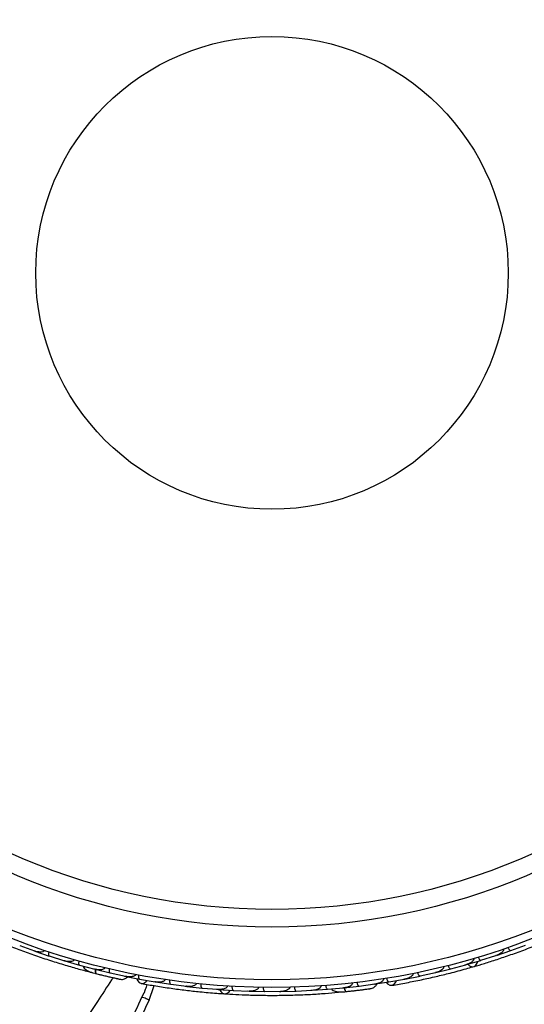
# Model space of a CAD drawing. Header units: millimetres. Extents: x 69 to 135, y 39 to 174.
# Tile 56 of 199: x 94.56 to 97.79, y 74.31 to 80.61. Entities that reach past the tile are written whole.
import ezdxf

# ---------------------------------------------------------------- set-up
doc = ezdxf.new("R2010")
doc.units = ezdxf.units.MM
doc.styles.add('SLDTEXTSTYLE0', font='TXT', dxfattribs={"width": 0.75})
doc.dimstyles.new('SLDDIMSTYLE2', dxfattribs={"dimtxt": 3.5, "dimasz": 3.302, "dimexe": 0, "dimexo": 0.0625, "dimgap": 0.875, "dimtad": 1, "dimlfac": 20, "dimrnd": 1e-09, "dimzin": 12, "dimdsep": 46, "dimtxsty": 'SLDTEXTSTYLE0', "dimsah": 1, "dimcen": 0.09, "dimadec": 0, "dimazin": 3, "dimtfac": 1, "dimtofl": 0, "dimtmove": 0, "dimatfit": 3, "dimfxl": 0, "dimfrac": 2, "dimtolj": 1, "dimtzin": 12, "dimarcsym": 0})

# ---------------------------------------------------------------- blocks, each defined once
blk = doc.blocks.new('_D_2')
at = {"color": 7, "linetype": 'Continuous', "lineweight": 18}
for p, q in [((90.3303, 84.3438), (123.2794, 84.3438)), ((122.2794, 84.3438), (122.2794, 39.3438)), ((90.3303, 39.3438), (123.2794, 39.3438))]:
    blk.add_line(p, q, dxfattribs=at)
for points in [[(122.2794, 84.3438), (121.7714, 81.0418), (122.7874, 81.0418)], [(122.2794, 39.3438), (122.7874, 42.6458), (121.7714, 42.6458)]]:
    blk.add_solid(points, dxfattribs=at)
at = {"color": 7, "linetype": 'Continuous', "lineweight": 18, "insert": (117.7677, 62.4421), "char_height": 3.5, "attachment_point": 1, "rotation": 90, "style": 'SLDTEXTSTYLE0'}
blk.add_mtext('900', dxfattribs=at)

msp = doc.modelspace()

# ---------------------------------------------------------------- linework, layer by layer
at = {"color": 7, "linetype": 'Continuous', "lineweight": 25}
for p, q in [((94.55532, 74.68515), (94.6501, 74.65109)), ((94.64323, 74.65355), (94.65004, 74.65109)), ((94.65259, 74.6498), (94.74514, 74.61852)), ((97.60928, 74.62206), (97.70165, 74.65354)), ((97.70164, 74.65362), (97.79614, 74.68844)), ((94.74517, 74.61859), (94.84162, 74.58862)), ((94.835, 74.59068), (94.84164, 74.58859)), ((94.84411, 74.58746), (94.93823, 74.56018)), ((97.41689, 74.5634), (97.51062, 74.59083)), ((97.51061, 74.59091), (97.60653, 74.62157)), ((97.59933, 74.61927), (97.6064, 74.6215)), ((94.93826, 74.56025), (95.03626, 74.53446)), ((94.99836, 74.51829), (95.00663, 74.51615)), ((95.03016, 74.53606), (95.03634, 74.53442)), ((95.03889, 74.53338), (95.1346, 74.51015)), ((95.13462, 74.51022), (95.23426, 74.48865)), ((97.12012, 74.49058), (97.21889, 74.51285)), ((97.21165, 74.51122), (97.21862, 74.51277)), ((97.22169, 74.5131), (97.31679, 74.53647)), ((97.31678, 74.53655), (97.41412, 74.56302)), ((97.4068, 74.56103), (97.41391, 74.56295)), ((95.22609, 74.48987), (95.32316, 74.47064)), ((95.22876, 74.48984), (95.23441, 74.4886)), ((95.32319, 74.47072), (95.42352, 74.45336)), ((95.41663, 74.45455), (95.42319, 74.4534)), ((95.42623, 74.45251), (95.52347, 74.43761)), ((96.72989, 74.42575), (96.83091, 74.43955)), ((96.8228, 74.4379), (96.9206, 74.45304)), ((96.82533, 74.43879), (96.83105, 74.43956)), ((96.9206, 74.45312), (97.02082, 74.47112)), ((97.01394, 74.46989), (97.02049, 74.47104)), ((97.02365, 74.47125), (97.12013, 74.4905)), ((95.38305, 74.32907), (95.41646, 74.42881)), ((95.52349, 74.43768), (95.62392, 74.42483)), ((95.61656, 74.42577), (95.62364, 74.42484)), ((95.62664, 74.42411), (95.72399, 74.41354)), ((95.72401, 74.41361), (95.82454, 74.4052)), ((95.81697, 74.40584), (95.82432, 74.4052)), ((95.82727, 74.40461), (95.92473, 74.39833)), ((95.92475, 74.3984), (96.02537, 74.39441)), ((96.01781, 74.39471), (96.02522, 74.39439)), ((96.02812, 74.39393), (96.12569, 74.39192)), ((96.1257, 74.39199), (96.22642, 74.3924)), ((96.21912, 74.39237), (96.22635, 74.39238)), ((96.22919, 74.39204), (96.32686, 74.3943)), ((96.32687, 74.39438), (96.42775, 74.3992)), ((96.42082, 74.39887), (96.42778, 74.39918)), ((96.43048, 74.39897), (96.52826, 74.40552)), ((96.52827, 74.4056), (96.62918, 74.41488)), ((96.59909, 74.38672), (96.6428, 74.39092)), ((96.62289, 74.4143), (96.62927, 74.41487)), ((96.63201, 74.41477), (96.7299, 74.42567))]:
    msp.add_line(p, q, dxfattribs=at)
at = {"color": 7, "linetype": 'Continuous', "lineweight": 25, "flags": 128}
for points in [[(97.42536, 74.56568), (97.43658, 74.55576), (97.45144, 74.55008), (97.46617, 74.55147), (97.47865, 74.55972), (97.48707, 74.57364), (97.4897, 74.58429)], [(95.30592, 74.47372), (95.31096, 74.46082), (95.3216, 74.44863), (95.33545, 74.44287), (95.35049, 74.44439), (95.36448, 74.45296), (95.37206, 74.46181)], [(96.90335, 74.45003), (96.91249, 74.43964), (96.92666, 74.43182), (96.94165, 74.43114), (96.95526, 74.43771), (96.96548, 74.45056), (96.96957, 74.46146)], [(95.836, 74.40385), (95.84316, 74.39069), (95.85518, 74.38028), (95.8695, 74.37654), (95.88405, 74.38002), (95.89672, 74.39022), (95.90283, 74.39934)], [(96.69801, 74.39663), (96.69766, 74.39661), (96.69734, 74.3966)]]:
    msp.add_lwpolyline(points, dxfattribs=at)
at = {"color": 1, "linetype": 'Continuous', "lineweight": 25, "flags": 128}
for points in [[(95.03983, 74.53342), (95.03964, 74.53023), (95.03967, 74.52241), (95.04044, 74.5158), (95.04191, 74.51066), (95.04404, 74.50719), (95.04675, 74.50553)], [(96.63288, 74.41513), (96.6338, 74.41206), (96.6365, 74.40472), (96.63948, 74.39877), (96.64263, 74.39445), (96.64581, 74.39192), (96.64892, 74.39128)]]:
    msp.add_lwpolyline(points, dxfattribs=at)
at = {"color": 7, "linetype": 'Continuous', "lineweight": 25}
for radius in [4.575, 4.525, 4.188, 4.075, 1.51349]:
    msp.add_circle((96.1718, 78.9916), radius, dxfattribs=at)
for centre, start, end in [((95.00272, 74.54327), 205.750513, 251.230273), ((96.59464, 74.41169), 225.750513, 271.230273)]:
    msp.add_arc(centre, 0.02567, start, end, dxfattribs=at)
for points, knots in [([(94.30776, 74.75888), (94.32888, 74.74967), (94.37104, 74.7313), (94.45031, 74.69861), (94.53804, 74.66445), (94.63216, 74.63), (94.72898, 74.59706), (94.82426, 74.56692), (94.9154, 74.54018), (94.96828, 74.52599), (94.99473, 74.51889)], [0, 0, 0, 0, 0.1251424, 0.2497929, 0.374676, 0.4998622, 0.6249666, 0.7502587, 0.8750633, 1, 1, 1, 1]), ([(97.46461, 74.55096), (97.4867, 74.55749), (97.5308, 74.57052), (97.61255, 74.59643), (97.70171, 74.62665), (97.79595, 74.66076), (97.89129, 74.69776), (97.98366, 74.73591), (98.07066, 74.77402), (98.12029, 74.79714), (98.14512, 74.8087)], [0, 0, 0, 0, 0.1251424, 0.2497929, 0.374676, 0.4998622, 0.6249666, 0.7502587, 0.8750633, 1, 1, 1, 1]), ([(94.71437, 74.65495), (94.71435, 74.65489), (94.71397, 74.65369), (94.71264, 74.65124), (94.7089, 74.64786), (94.70007, 74.64401), (94.68578, 74.643), (94.66789, 74.64523), (94.65585, 74.64857), (94.64988, 74.65066), (94.6498, 74.65069)], [0, 0, 0, 0, 0.00283524, 0.05097702, 0.11033655, 0.20781194, 0.45318455, 0.72164005, 0.99641479, 1, 1, 1, 1]), ([(94.65259, 74.64971), (94.65256, 74.64972), (94.65167, 74.65004), (94.65102, 74.65092), (94.65038, 74.65178)], [0, 0, 0, 0, 0.036601, 1, 1, 1, 1]), ([(94.74293, 74.64546), (94.74286, 74.64524), (94.742, 74.64256), (94.74072, 74.63727), (94.74007, 74.63017), (94.74067, 74.62397), (94.74248, 74.62001), (94.74428, 74.61872), (94.74512, 74.61844), (94.74515, 74.61843)], [0, 0, 0, 0, 0.016652, 0.2070285, 0.3985507, 0.5993597, 0.831024, 0.9934916, 1, 1, 1, 1]), ([(97.65511, 74.66373), (97.65521, 74.66343), (97.65556, 74.6624), (97.65592, 74.65993), (97.65543, 74.65618), (97.65271, 74.64989), (97.64694, 74.64322), (97.6321, 74.63128), (97.61794, 74.62482), (97.60658, 74.62108), (97.6065, 74.62106)], [0, 0, 0, 0, 0.01307317, 0.044023, 0.10022455, 0.16635662, 0.32972078, 0.47392312, 0.99641253, 1, 1, 1, 1]), ([(97.68346, 74.67355), (97.68353, 74.67334), (97.68448, 74.67069), (97.68669, 74.66571), (97.69049, 74.65968), (97.69475, 74.65513), (97.69859, 74.65309), (97.70081, 74.65316), (97.70165, 74.65345), (97.70168, 74.65346)], [0, 0, 0, 0, 0.0167419, 0.2070718, 0.3985504, 0.5993354, 0.8310375, 0.9934948, 1, 1, 1, 1]), ([(94.90574, 74.59527), (94.90541, 74.59436), (94.90471, 74.59237), (94.90211, 74.58926), (94.89659, 74.58562), (94.88172, 74.58163), (94.86237, 74.58294), (94.84712, 74.58646), (94.84139, 74.58819), (94.84131, 74.58822)], [0, 0, 0, 0, 0.0388574, 0.084812, 0.162938, 0.3126958, 0.7369051, 0.9964149, 1, 1, 1, 1]), ([(94.84415, 74.58736), (94.84411, 74.58737), (94.84322, 74.58764), (94.84252, 74.5885), (94.84185, 74.58933)], [0, 0, 0, 0, 0.0365971, 1, 1, 1, 1]), ([(94.9349, 74.58698), (94.93452, 74.58545), (94.9335, 74.58141), (94.93273, 74.57491), (94.933, 74.56811), (94.93458, 74.56283), (94.93665, 74.56068), (94.938, 74.56016), (94.93825, 74.56008), (94.93828, 74.56008)], [0, 0, 0, 0, 0.11561, 0.3057804, 0.5012224, 0.7256982, 0.9503445, 0.9934853, 1, 1, 1, 1]), ([(97.46451, 74.60303), (97.46466, 74.60248), (97.46513, 74.60072), (97.46499, 74.59734), (97.46257, 74.59043), (97.45606, 74.58338), (97.4402, 74.57165), (97.42565, 74.56577), (97.41411, 74.56253), (97.41403, 74.56251)], [0, 0, 0, 0, 0.02335, 0.0734618, 0.134698, 0.325553, 0.4727956, 0.9964114, 1, 1, 1, 1]), ([(97.49329, 74.61161), (97.49378, 74.61011), (97.49509, 74.60616), (97.49795, 74.60026), (97.50182, 74.59468), (97.506, 74.59108), (97.50891, 74.59038), (97.51033, 74.59066), (97.51058, 74.59073), (97.51061, 74.59074)], [0, 0, 0, 0, 0.1158119, 0.3058371, 0.5011744, 0.7257197, 0.95044, 0.9934949, 1, 1, 1, 1]), ([(94.96214, 74.55412), (94.96281, 74.55202), (94.965, 74.5451), (94.97714, 74.5315), (95.00372, 74.51663), (95.03212, 74.5093), (95.04679, 74.50552)], [0, 0, 0, 0, 0.0722062, 0.2380923, 0.6065513, 1, 1, 1, 1]), ([(95.00663, 74.51618), (95.00661, 74.51617), (95.00626, 74.51609), (95.01012, 74.51513), (95.01852, 74.51276), (95.03196, 74.50928), (95.04266, 74.5066), (95.04581, 74.50581)], [0, 0, 0, 0, 0.00634171, 0.13913242, 0.45417131, 0.83927348, 1, 1, 1, 1]), ([(95.1003, 74.54385), (95.10012, 74.54319), (95.09964, 74.54146), (95.09771, 74.53848), (95.09318, 74.53471), (95.08103, 74.52998), (95.06108, 74.52922), (95.04455, 74.53186), (95.03614, 74.53399), (95.03606, 74.53401)], [0, 0, 0, 0, 0.0273886, 0.0721385, 0.1418849, 0.2690946, 0.6203421, 0.9964192, 1, 1, 1, 1]), ([(95.03895, 74.53328), (95.03892, 74.53329), (95.03801, 74.53352), (95.03728, 74.53435), (95.03658, 74.53515)], [0, 0, 0, 0, 0.0365902, 1, 1, 1, 1]), ([(95.04135, 74.53386), (95.04128, 74.53334), (95.04044, 74.52757), (95.04071, 74.51856), (95.04241, 74.50901), (95.04502, 74.50601), (95.04663, 74.50556), (95.04675, 74.50553)], [0, 0, 0, 0, 0.0316493, 0.3464731, 0.6613851, 0.9762941, 1, 1, 1, 1]), ([(95.04361, 74.50631), (95.05291, 74.50399), (95.07147, 74.49936), (95.10025, 74.49242), (95.12786, 74.48594), (95.15289, 74.48024), (95.17408, 74.47551), (95.18994, 74.47205), (95.20009, 74.46988), (95.2013, 74.46963), (95.2019, 74.46951)], [0, 0, 0, 0, 0.1253341, 0.2502351, 0.3757048, 0.5015073, 0.6270811, 0.7524027, 0.8783335, 1, 1, 1, 1]), ([(95.13016, 74.53676), (95.12984, 74.53522), (95.12899, 74.53115), (95.12852, 74.52461), (95.12907, 74.51784), (95.13087, 74.51263), (95.13302, 74.51058), (95.13439, 74.51011), (95.13464, 74.51005), (95.13467, 74.51004)], [0, 0, 0, 0, 0.1153787, 0.305714, 0.5012752, 0.7256734, 0.9502371, 0.9934744, 1, 1, 1, 1]), ([(96.94058, 74.43094), (96.97093, 74.43622), (97.02865, 74.44626), (97.12583, 74.46573), (97.21969, 74.48652), (97.3156, 74.50997), (97.39491, 74.53081), (97.44483, 74.54541), (97.45929, 74.54964)], [0, 0, 0, 0, 0.2180556, 0.4147202, 0.5912036, 0.7489875, 0.9272426, 1, 1, 1, 1]), ([(97.07482, 74.50661), (97.07497, 74.50552), (97.07516, 74.50411), (97.07478, 74.50122), (97.07305, 74.49648), (97.06796, 74.49065), (97.05649, 74.4821), (97.0405, 74.47527), (97.0267, 74.47174), (97.02072, 74.47061), (97.02064, 74.4706)], [0, 0, 0, 0, 0.0439924, 0.0565425, 0.1182118, 0.2485839, 0.3779124, 0.7339208, 0.9964229, 1, 1, 1, 1]), ([(97.10467, 74.51272), (97.10471, 74.5125), (97.1053, 74.50975), (97.10684, 74.50453), (97.10981, 74.49804), (97.11343, 74.49297), (97.11695, 74.49044), (97.11915, 74.49022), (97.12002, 74.49039), (97.12005, 74.4904)], [0, 0, 0, 0, 0.0163611, 0.206885, 0.3985455, 0.5994314, 0.8309806, 0.9934816, 1, 1, 1, 1]), ([(97.27109, 74.55063), (97.27125, 74.54981), (97.27157, 74.54824), (97.2713, 74.54512), (97.26953, 74.5401), (97.26485, 74.53432), (97.25393, 74.52535), (97.23835, 74.51786), (97.22471, 74.51372), (97.21883, 74.51235), (97.21875, 74.51233)], [0, 0, 0, 0, 0.0336188, 0.0647198, 0.1259403, 0.2511281, 0.3754616, 0.735616, 0.9964191, 1, 1, 1, 1]), ([(97.30037, 74.55798), (97.30079, 74.55647), (97.30192, 74.55246), (97.30452, 74.54644), (97.30814, 74.54069), (97.31216, 74.53691), (97.31503, 74.53608), (97.31646, 74.5363), (97.31671, 74.53636), (97.31674, 74.53637)], [0, 0, 0, 0, 0.11571691, 0.30580882, 0.50119443, 0.72570886, 0.95039629, 0.99349051, 1, 1, 1, 1]), ([(95.07348, 74.49892), (95.07513, 74.49851), (95.08234, 74.49674), (95.08933, 74.49506), (95.09472, 74.49377)], [0, 0, 0, 0, 0.22871987, 1, 1, 1, 1]), ([(95.17432, 74.47545), (95.18165, 74.47384), (95.1963, 74.47063), (95.19991, 74.4699), (95.20171, 74.46954)], [0, 0, 0, 0, 0.49978944, 1, 1, 1, 1]), ([(95.20181, 74.46952), (95.206, 74.46914), (95.21418, 74.46841), (95.22602, 74.47102), (95.23599, 74.47591), (95.24323, 74.48073), (95.24595, 74.48465), (95.24673, 74.48578)], [0, 0, 0, 0, 0.25091, 0.490928, 0.714443, 0.9181712, 1, 1, 1, 1]), ([(95.29812, 74.5008), (95.29804, 74.5004), (95.29774, 74.49891), (95.29636, 74.4961), (95.29265, 74.49226), (95.28276, 74.48712), (95.26796, 74.48501), (95.25042, 74.48543), (95.23961, 74.48705), (95.23419, 74.48817), (95.23411, 74.48819)], [0, 0, 0, 0, 0.0165279, 0.0607653, 0.1238722, 0.2334997, 0.5249132, 0.7588895, 0.9964268, 1, 1, 1, 1]), ([(95.31742, 74.49709), (95.31717, 74.49554), (95.3165, 74.49143), (95.31629, 74.48488), (95.31712, 74.47814), (95.31914, 74.47301), (95.32137, 74.47105), (95.32275, 74.47064), (95.32301, 74.47059), (95.32304, 74.47058)], [0, 0, 0, 0, 0.1152798, 0.3056806, 0.5012898, 0.7256609, 0.9501956, 0.9934701, 1, 1, 1, 1]), ([(95.33438, 74.44305), (95.3647, 74.43763), (95.42238, 74.42732), (95.52036, 74.41237), (95.61567, 74.39982), (95.71382, 74.38905), (95.79546, 74.3815), (95.84737, 74.37815), (95.86241, 74.37718)], [0, 0, 0, 0, 0.2180556, 0.4147202, 0.5912036, 0.7489875, 0.9272426, 1, 1, 1, 1]), ([(95.48641, 74.46823), (95.48617, 74.46716), (95.48587, 74.46577), (95.48453, 74.46319), (95.48128, 74.45932), (95.4745, 74.45559), (95.4608, 74.45148), (95.44343, 74.45053), (95.42926, 74.45193), (95.42325, 74.45291), (95.42317, 74.45293)], [0, 0, 0, 0, 0.0439924, 0.0565425, 0.1182118, 0.2485839, 0.3779124, 0.7339208, 0.9964229, 1, 1, 1, 1]), ([(95.42612, 74.45244), (95.42608, 74.45245), (95.42516, 74.4526), (95.42436, 74.45337), (95.42359, 74.4541)], [0, 0, 0, 0, 0.0365399, 1, 1, 1, 1]), ([(95.51654, 74.46377), (95.51651, 74.46355), (95.51612, 74.46076), (95.51578, 74.45533), (95.51635, 74.44822), (95.51802, 74.44222), (95.52047, 74.43863), (95.52245, 74.43767), (95.52333, 74.43754), (95.52337, 74.43753)], [0, 0, 0, 0, 0.01636109, 0.20688497, 0.39854552, 0.59943138, 0.8309806, 0.99348164, 1, 1, 1, 1]), ([(95.6859, 74.44248), (95.68577, 74.44165), (95.68552, 74.44006), (95.68421, 74.43723), (95.68083, 74.43312), (95.67445, 74.42928), (95.66112, 74.42459), (95.64392, 74.42288), (95.62968, 74.42366), (95.62369, 74.42437), (95.62361, 74.42438)], [0, 0, 0, 0, 0.0336188, 0.0647198, 0.1259403, 0.2511281, 0.3754616, 0.735616, 0.9964191, 1, 1, 1, 1]), ([(95.71592, 74.43937), (95.7158, 74.4378), (95.71549, 74.43365), (95.71587, 74.4271), (95.71731, 74.42046), (95.71979, 74.41553), (95.7222, 74.41378), (95.72362, 74.41349), (95.72388, 74.41346), (95.72392, 74.41346)], [0, 0, 0, 0, 0.11571691, 0.30580882, 0.50119443, 0.72570886, 0.95039629, 0.99349051, 1, 1, 1, 1]), ([(96.68615, 74.44561), (96.6862, 74.44493), (96.68634, 74.44314), (96.68554, 74.43967), (96.68257, 74.43458), (96.67278, 74.42598), (96.65429, 74.41845), (96.63785, 74.41527), (96.62922, 74.4144), (96.62914, 74.41439)], [0, 0, 0, 0, 0.0273886, 0.0721385, 0.1418849, 0.2690946, 0.6203421, 0.9964192, 1, 1, 1, 1]), ([(96.71662, 74.44916), (96.71685, 74.4476), (96.71745, 74.44348), (96.71923, 74.43718), (96.72207, 74.431), (96.72555, 74.42673), (96.72827, 74.42553), (96.72971, 74.42556), (96.72997, 74.42559), (96.73, 74.42559)], [0, 0, 0, 0, 0.1153787, 0.305714, 0.5012752, 0.7256734, 0.9502371, 0.9934744, 1, 1, 1, 1]), ([(96.80695, 74.41048), (96.81101, 74.41156), (96.81896, 74.41366), (96.82919, 74.42017), (96.83688, 74.42817), (96.84204, 74.43518), (96.84325, 74.4398), (96.8436, 74.44112)], [0, 0, 0, 0, 0.25091, 0.490928, 0.714443, 0.9181712, 1, 1, 1, 1]), ([(96.88676, 74.47281), (96.88682, 74.4724), (96.88704, 74.47091), (96.8867, 74.4678), (96.88453, 74.46291), (96.877, 74.45471), (96.86381, 74.44766), (96.84719, 74.44205), (96.83647, 74.43987), (96.831, 74.43908), (96.83092, 74.43907)], [0, 0, 0, 0, 0.0165279, 0.0607653, 0.1238722, 0.2334997, 0.5249132, 0.7588895, 0.9964268, 1, 1, 1, 1]), ([(96.90616, 74.47592), (96.90646, 74.47438), (96.90723, 74.47029), (96.90927, 74.46407), (96.91236, 74.45801), (96.91601, 74.45389), (96.91878, 74.45281), (96.92021, 74.45289), (96.92047, 74.45293), (96.9205, 74.45294)], [0, 0, 0, 0, 0.11527981, 0.30568055, 0.50128983, 0.72566094, 0.95019556, 0.99347013, 1, 1, 1, 1]), ([(95.17449, 74.00223), (95.20365, 74.06541), (95.26257, 74.19313), (95.3221, 74.3193), (95.35218, 74.38305)], [0, 0, 0, 0, 0.4947124, 1, 1, 1, 1]), ([(95.37186, 74.43655), (95.3698, 74.43078), (95.36396, 74.41448), (95.35737, 74.39636), (95.35313, 74.38523), (95.35243, 74.38362), (95.35218, 74.38305)], [0, 0, 0, 0, 0.2846036, 0.8051268, 0.9314591, 1, 1, 1, 1]), ([(95.62656, 74.42403), (95.62653, 74.42403), (95.6256, 74.42415), (95.62476, 74.42487), (95.62396, 74.42557)], [0, 0, 0, 0, 0.0365645, 1, 1, 1, 1]), ([(95.88557, 74.42556), (95.88552, 74.42499), (95.88536, 74.42318), (95.88407, 74.42005), (95.87943, 74.41439), (95.87091, 74.40999), (95.852, 74.40439), (95.83631, 74.40384), (95.82436, 74.40474), (95.82428, 74.40475)], [0, 0, 0, 0, 0.02335, 0.0734618, 0.134698, 0.325553, 0.4727956, 0.9964114, 1, 1, 1, 1]), ([(95.86785, 74.3766), (95.89085, 74.37518), (95.93675, 74.37233), (96.02242, 74.36872), (96.11655, 74.36663), (96.21677, 74.36645), (96.31902, 74.36861), (96.41886, 74.37287), (96.51365, 74.37892), (96.56819, 74.38367), (96.59548, 74.38605)], [0, 0, 0, 0, 0.1251424, 0.2497929, 0.374676, 0.4998622, 0.6249666, 0.7502587, 0.8750633, 1, 1, 1, 1]), ([(95.91555, 74.42378), (95.9155, 74.42221), (95.91538, 74.41804), (95.91604, 74.41152), (95.91777, 74.40495), (95.92047, 74.40014), (95.92296, 74.39849), (95.9244, 74.39826), (95.92466, 74.39825), (95.92469, 74.39824)], [0, 0, 0, 0, 0.1158119, 0.3058371, 0.5011744, 0.7257197, 0.95044, 0.9934949, 1, 1, 1, 1]), ([(96.08544, 74.41742), (96.08543, 74.41709), (96.0854, 74.41601), (96.0849, 74.41357), (96.08316, 74.4102), (96.07845, 74.40523), (96.07074, 74.40094), (96.05271, 74.39479), (96.0372, 74.39356), (96.02524, 74.39394), (96.02516, 74.39394)], [0, 0, 0, 0, 0.01307317, 0.044023, 0.10022455, 0.16635662, 0.32972078, 0.47392312, 0.99641253, 1, 1, 1, 1]), ([(96.11543, 74.41695), (96.11543, 74.41672), (96.11541, 74.41391), (96.11579, 74.40847), (96.1173, 74.40151), (96.11974, 74.39577), (96.12266, 74.39254), (96.12476, 74.39185), (96.12565, 74.39183), (96.12569, 74.39183)], [0, 0, 0, 0, 0.0167419, 0.2070718, 0.3985504, 0.5993354, 0.8310375, 0.9934948, 1, 1, 1, 1]), ([(96.28549, 74.41801), (96.28549, 74.41794), (96.28554, 74.41669), (96.28513, 74.41393), (96.28277, 74.40947), (96.27579, 74.40284), (96.26271, 74.397), (96.24514, 74.39298), (96.23268, 74.392), (96.22635, 74.39192), (96.22627, 74.39192)], [0, 0, 0, 0, 0.0028352, 0.050977, 0.1103366, 0.2078119, 0.4531845, 0.7216401, 0.9964148, 1, 1, 1, 1]), ([(96.31557, 74.41886), (96.31558, 74.41863), (96.31569, 74.41582), (96.3163, 74.41041), (96.31811, 74.40352), (96.3208, 74.39789), (96.32385, 74.39479), (96.32598, 74.39419), (96.32687, 74.39422), (96.3269, 74.39422)], [0, 0, 0, 0, 0.01665195, 0.20702847, 0.39855075, 0.59935968, 0.83102403, 0.99349163, 1, 1, 1, 1]), ([(96.48572, 74.42738), (96.48573, 74.42642), (96.48575, 74.42431), (96.48437, 74.42049), (96.48043, 74.41518), (96.46782, 74.40635), (96.44919, 74.40097), (96.43366, 74.39906), (96.42768, 74.39872), (96.42759, 74.39872)], [0, 0, 0, 0, 0.03885738, 0.08481202, 0.16293798, 0.31269578, 0.73690509, 0.9964149, 1, 1, 1, 1]), ([(96.51597, 74.42956), (96.51613, 74.428), (96.51655, 74.42386), (96.51806, 74.41748), (96.52063, 74.41119), (96.52392, 74.40677), (96.5266, 74.40545), (96.52805, 74.40542), (96.52831, 74.40544), (96.52834, 74.40544)], [0, 0, 0, 0, 0.11561, 0.3057804, 0.5012224, 0.7256982, 0.9503445, 0.9934853, 1, 1, 1, 1]), ([(96.5528, 74.40801), (96.55414, 74.40626), (96.55857, 74.4005), (96.57463, 74.39187), (96.60469, 74.387), (96.63389, 74.38982), (96.64897, 74.39128)], [0, 0, 0, 0, 0.0722062, 0.2380923, 0.6065513, 1, 1, 1, 1]), ([(96.63416, 74.41606), (96.63427, 74.41554), (96.63545, 74.40984), (96.63879, 74.40147), (96.64366, 74.39307), (96.64714, 74.39115), (96.64881, 74.39127), (96.64892, 74.39128)], [0, 0, 0, 0, 0.0316493, 0.3464731, 0.6613851, 0.9762941, 1, 1, 1, 1]), ([(96.64571, 74.39094), (96.65524, 74.39194), (96.67427, 74.39394), (96.70368, 74.39727), (96.73184, 74.40062), (96.75731, 74.40381), (96.77885, 74.40663), (96.79493, 74.4088), (96.80521, 74.41022), (96.80644, 74.41041), (96.80704, 74.4105)], [0, 0, 0, 0, 0.1253341, 0.2502351, 0.3757048, 0.5015073, 0.6270811, 0.7524027, 0.8783335, 1, 1, 1, 1]), ([(96.68046, 74.39468), (96.68056, 74.39469), (96.68646, 74.3953), (96.69229, 74.39597), (96.69802, 74.39663)], [0, 0, 0, 0, 0.01740373, 1, 1, 1, 1]), ([(96.77909, 74.40664), (96.78652, 74.40764), (96.80139, 74.40964), (96.80503, 74.41019), (96.80685, 74.41046)], [0, 0, 0, 0, 0.4997894, 1, 1, 1, 1]), ([(95.09446, 73.7067), (95.11793, 73.75805), (95.16471, 73.86039), (95.26146, 74.07261), (95.33717, 74.23371), (95.38766, 74.34116)], [0, 0, 0, 0, 0.2511362, 0.5005374, 1, 1, 1, 1]), ([(95.3852, 74.33752), (95.38534, 74.33743), (95.38582, 74.33712), (95.38119, 74.33879), (95.37189, 74.34233), (95.3586, 74.34755), (95.34728, 74.35208), (95.34075, 74.35471), (95.33942, 74.35525), (95.33913, 74.35536)], [0, 0, 0, 0, 0.0812849, 0.2967112, 0.5122254, 0.7283817, 0.9445295, 0.9880271, 1, 1, 1, 1])]:
    msp.add_open_spline(points, degree=3, knots=knots, dxfattribs=at)
at = {"color": 1, "linetype": 'Continuous', "lineweight": 25}
msp.add_open_spline([(95.15391, 74.48021), (95.15079, 74.47552), (95.11701, 74.42472), (95.04975, 74.32196), (94.95507, 74.17552), (94.86966, 74.04081), (94.80553, 73.93849), (94.77253, 73.88499), (94.76076, 73.8659)], degree=3, knots=[0, 0, 0, 0, 0.0230955, 0.2504643, 0.4997218, 0.7343835, 0.9052227, 1, 1, 1, 1], dxfattribs=at)

# ---------------------------------------------------------------- dimensions: what is measured, and where the dimension line sits
at = {"color": 7, "linetype": 'Continuous', "lineweight": 18}
dim = msp.add_linear_dim(base=(122.27939, 39.34382), p1=(89.33028, 84.34382), p2=(89.33028, 39.34382), angle=90, dimstyle='SLDDIMSTYLE2', dxfattribs=at)
dim.commit()
dim.dimension.update_dxf_attribs({"geometry": '_D_2', "text_midpoint": (122.27939, 66.32124), "dimtype": 160})

doc.saveas('drawing.dxf')
